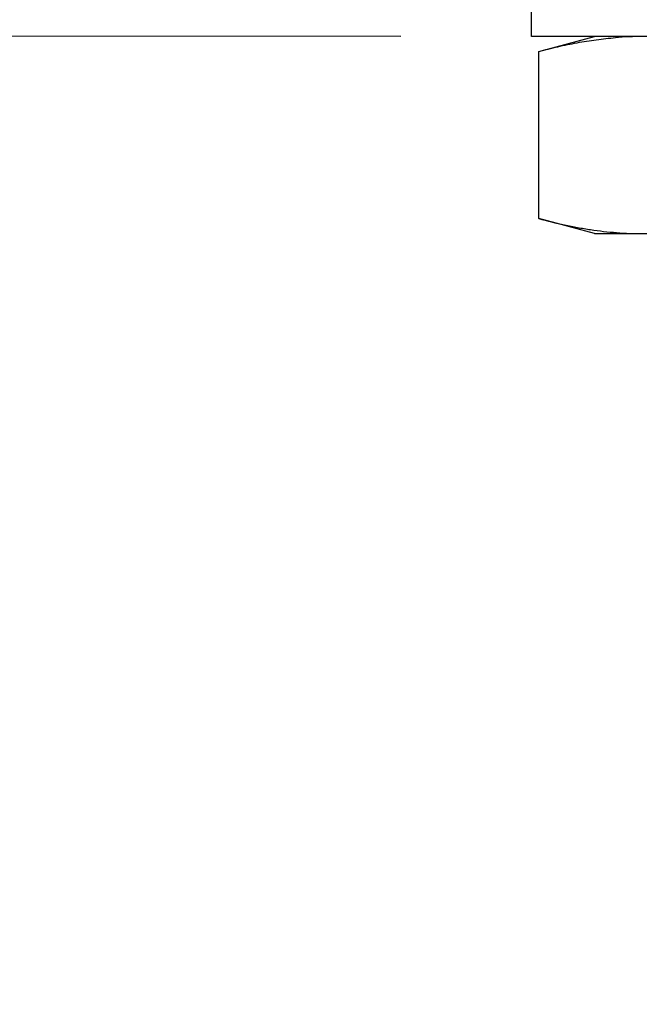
# Model space of a CAD drawing. Header units: inches. Extents: x 0 to 22, y 0 to 17.
# Tile 34 of 59: x 11.3 to 11.596, y 11.264 to 11.734. Entities that reach past the tile are written whole.
import ezdxf

# ---------------------------------------------------------------- set-up
doc = ezdxf.new("R2010")
doc.units = ezdxf.units.IN
doc.header["$LTSCALE"] = 1.21
doc.header["$MEASUREMENT"] = 0
doc.layers.get('0').update_dxf_attribs({"linetype": 'CONTINUOUS'})
doc.layers.add('DIMENSIONS', color=7, linetype='CONTINUOUS')
doc.styles.get("Standard").update_dxf_attribs({"font": 'txt', "width": 0.8})
doc.dimstyles.new('DIMSTYLE_2', dxfattribs={"dimtxt": 0.125, "dimasz": 0.18, "dimexe": 0.125, "dimexo": 0.0625, "dimgap": 0.0625, "dimtad": 0, "dimtih": 1, "dimtoh": 1, "dimzin": 0, "dimdsep": 46, "dimtxsty": 'STANDARD', "dimblk": '_FILLED', "dimblk1": '_FILLED', "dimblk2": '_FILLED', "dimcen": 0.09, "dimazin": 0, "dimtp": 0.01, "dimtm": 0.01, "dimtfac": 1, "dimtofl": 0, "dimtmove": 0, "dimatfit": 3, "dimldrblk": '_FILLED', "dimfxl": 1, "dimtolj": 1, "dimtzin": 0, "dimarcsym": 0})

# ---------------------------------------------------------------- blocks, each defined once
blk = doc.blocks.new('_FILLED')
at = {"color": 0, "linetype": 'BYBLOCK'}
blk.add_solid([(0, 0), (-1, 0.1736111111), (-1, -0.1736111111)], dxfattribs=at)
blk = doc.blocks.new('*D16')
at = {"layer": 'DIMENSIONS', "color": 2, "linetype": 'CONTINUOUS'}
for p, q in [((9.8676556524, 11.7422864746), (9.8677104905, 12.1022864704)), ((11.4050874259, 11.7420522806), (9.7426556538, 11.7423055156)), ((11.4820874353, 11.7259344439), (9.7426532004, 11.7261994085)), ((9.867653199, 11.7261803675), (9.8675874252, 11.2943900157)), ((9.8675874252, 11.2943900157), (9.7500874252, 11.2943900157))]:
    blk.add_line(p, q, dxfattribs=at)
at = {"layer": 'DIMENSIONS', "color": 2, "linetype": 'CONTINUOUS', "xscale": 0.18, "yscale": 0.18, "zscale": 0.18}
for p, rotation in [((9.8676556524, 11.7422864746), 269.9912722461), ((9.867653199, 11.7261803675), 89.9912722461)]:
    blk.add_blockref('_FILLED', p, dxfattribs=dict(at, rotation=rotation))
at = {"layer": 'DIMENSIONS', "color": 2, "linetype": 'CONTINUOUS', "insert": (9.6875874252, 11.3568900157), "char_height": 0.125, "width": 1.125, "attachment_point": 3, "line_spacing_factor": 0.9}
blk.add_mtext('0.41{\\ftxt.shx;\\W1.000000;\\H0.125000; }[.016]', dxfattribs=at)

msp = doc.modelspace()

# ---------------------------------------------------------------- linework, layer by layer
at = {"color": 7, "linetype": 'CONTINUOUS'}
for p, q in [((11.5445874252, 11.7258633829), (11.5445874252, 11.7420310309)), ((11.5479789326, 11.7187336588), (11.5745874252, 11.7258633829)), ((11.5479789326, 11.638993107), (11.5479789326, 11.7187336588)), ((11.5745874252, 11.6318633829), (11.5479789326, 11.638993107)), ((11.5745874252, 11.6318633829), (11.9185874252, 11.6318633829))]:
    msp.add_line(p, q, dxfattribs=at)
at = {"color": 3, "linetype": 'CONTINUOUS'}
msp.add_line((11.9485874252, 11.7258633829), (11.5445874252, 11.7258633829), dxfattribs=at)
at = {"color": 7, "linetype": 'CONTINUOUS'}
for centre, radius, start, end in [((11.5979315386, 11.5593485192), 0.1665232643, 93.8936751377, 94.5783148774), ((11.5978053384, 11.5611787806), 0.164688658, 93.5035160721, 93.893109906), ((11.5976922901, 11.5630970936), 0.1627670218, 91.1730973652, 93.5050616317)]:
    msp.add_arc(centre, radius, start, end, dxfattribs=at)
for points, knots in [([(11.5479789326, 11.7187336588), (11.5510097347, 11.7195457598), (11.5570794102, 11.7210610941), (11.566238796, 11.7229613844), (11.5754208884, 11.7244310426), (11.581567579, 11.7250944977), (11.584639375, 11.7253404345)], [0, 0, 0, 0, 0.2523656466, 0.5030329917, 0.7521457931, 1, 1, 1, 1]), ([(11.5479789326, 11.638993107), (11.5520742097, 11.6378957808), (11.5582434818, 11.6363949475), (11.5665253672, 11.6347521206), (11.572732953, 11.6337205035), (11.5789490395, 11.6329007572), (11.5851722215, 11.6323054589), (11.5914002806, 11.6319442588), (11.5955550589, 11.6318633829), (11.5976310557, 11.6318633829)], [0, 0, 0, 0, 0.2528410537, 0.3784145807, 0.5034615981, 0.6280448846, 0.7522523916, 0.8761959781, 1, 1, 1, 1])]:
    msp.add_open_spline(points, degree=3, knots=knots, dxfattribs=at)

# ---------------------------------------------------------------- dimensions: what is measured, and where the dimension line sits
at = {"layer": 'DIMENSIONS', "color": 2, "linetype": 'CONTINUOUS'}
dim = msp.add_linear_dim(base=(9.867653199, 11.7261803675), p1=(11.4675874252, 11.7420427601), p2=(11.5445874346, 11.7259249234), angle=269.9912722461, dimstyle='DIMSTYLE_2', dxfattribs=at)
dim.commit()
dim.dimension.update_dxf_attribs({"geometry": '*D16', "text_midpoint": (9.1250874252, 11.2943900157), "dimtype": 160})

doc.saveas('drawing.dxf')
